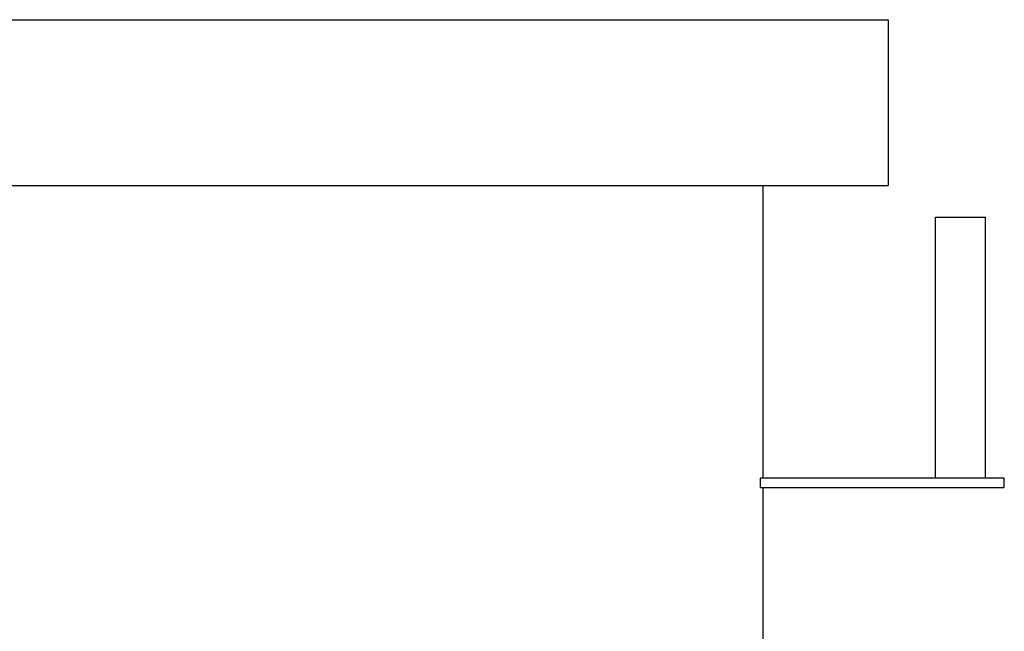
# Model space of a CAD drawing. Extents: x -6.6 to 6.6, y 0 to 15.4.
# Tile 15 of 15: x 0.4 to 6.6, y 11.5 to 15.4. Entities that reach past the tile are written whole.
import ezdxf

# ---------------------------------------------------------------- set-up
doc = ezdxf.new("R2010")
doc.units = 0
doc.header["$MEASUREMENT"] = 0
doc.layers.get('0').update_dxf_attribs({"linetype": 'CONTINUOUS'})

msp = doc.modelspace()

# ---------------------------------------------------------------- linework, layer by layer
for p, q in [((-5.9055, 15.3937), (5.9055, 15.3937)), ((5.9055, 15.3937), (5.9055, 14.3504)), ((-5.9055, 14.3504), (5.9055, 14.3504)), ((5.1181, 14.3504), (5.1181, 12.5084)), ((6.2026, 14.1501), (6.5176, 14.1501)), ((6.2026, 12.5084), (6.2026, 14.1501)), ((6.5176, 12.5084), (6.5176, 14.1501)), ((6.6357, 12.5084), (5.1029, 12.5084)), ((5.1029, 12.4493), (5.1029, 12.5084)), ((6.6357, 12.4493), (6.6357, 12.5084)), ((5.1029, 12.4493), (6.6357, 12.4493)), ((5.1181, 12.4493), (5.1181, 10.8268))]:
    msp.add_line(p, q)

doc.saveas('drawing.dxf')
